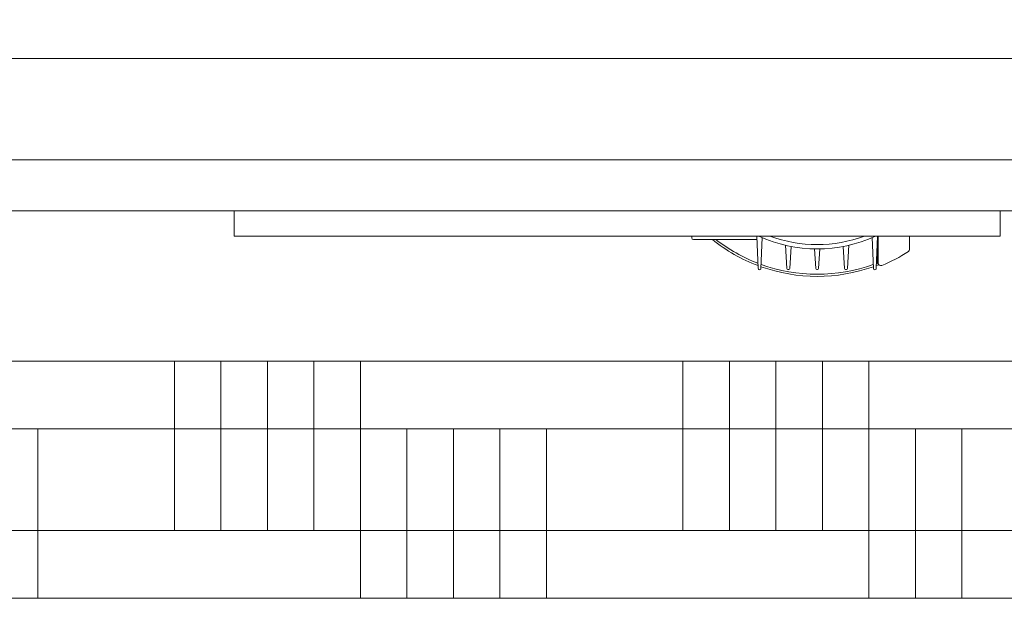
# Model space of a CAD drawing. Header units: millimetres. Extents: x -850 to 154668, y -24973 to 71030.
# Tile 42 of 212: x 41199 to 41780, y 22315 to 22657. Entities that reach past the tile are written whole.
import ezdxf

# ---------------------------------------------------------------- set-up
doc = ezdxf.new("R2010")
doc.units = ezdxf.units.MM
doc.header["$MEASUREMENT"] = 0
doc.linetypes.add('HIDDEN', pattern=[381, 254, -127])
for name, color, linetype in [('New_22 NC Binnenwanden', 7, 'Continuous'), ('New_22 NC Binnenwanden Doorsnede-arcering', 7, 'Continuous'), ('New_22 NC Binnenwanden Laagscheidingslijnen', 7, 'Continuous'), ('New_66 Transportvoorzieningen', 7, 'Continuous'), ('New_Z Ruimtefuncties Zone omranding', 7, 'Continuous')]:
    doc.layers.add(name, color=color, linetype=linetype)

# ---------------------------------------------------------------- blocks, each defined once
blk = doc.blocks.new('*X1360')
at = {"layer": 'New_22 NC Binnenwanden Doorsnede-arcering', "color": 254, "linetype": 'Continuous', "lineweight": 0, "true_color": 0xe9ebeb}
for p, q in [((41290.27, 22355), (41290.27, 22455)), ((41317.71, 22355), (41317.71, 22455)), ((41345.14, 22355), (41345.14, 22455)), ((41372.57, 22355), (41372.57, 22455)), ((41400.01, 22355), (41400.01, 22455)), ((41590.27, 22355), (41590.27, 22455)), ((41617.71, 22355), (41617.71, 22455)), ((41645.14, 22355), (41645.14, 22455)), ((41672.57, 22355), (41672.57, 22455)), ((41700.01, 22355), (41700.01, 22455))]:
    blk.add_line(p, q, dxfattribs=at)
blk = doc.blocks.new('Wall_203_2', base_point=(40690, 22455))
at = {"layer": 'New_22 NC Binnenwanden', "color": 8, "linetype": 'Continuous', "lineweight": 0, "true_color": 0x778488, "flags": 128}
for points in [[(42140, 22455), (40690, 22455)], [(40690, 22355), (42140, 22355)]]:
    blk.add_lwpolyline(points, dxfattribs=at)
at = {"layer": 'New_22 NC Binnenwanden', "color": 8, "lineweight": 0, "true_color": 0x778488}
blk.add_blockref('*X1360', (0, 0), dxfattribs=at)
blk = doc.blocks.new('#2D lift easy 1462x1520')
at = {"layer": 'New_66 Transportvoorzieningen', "color": 253, "linetype": 'HIDDEN', "lineweight": 0, "true_color": 0x99a3a6}
blk.add_line((0, 14399.85), (0, 12849.85), dxfattribs=at)
at = {"layer": 'New_66 Transportvoorzieningen', "color": 7, "linetype": 'Continuous', "lineweight": 0}
for p, q in [((88.85, 14298.85), (88.85, 12941.85)), ((118.85, 12941.85), (118.85, 14262.85)), ((178.85, 14262.85), (178.85, 12941.85)), ((73.85, 13764.35), (73.85, 13312.35)), ((88.85, 13764.35), (73.85, 13764.35)), ((73.81, 13494.4), (72.85, 13494.4)), ((71.85, 13471.41), (71.85, 13493.4)), ((71.85, 13471.05), (71.85, 13471.41)), ((71.85, 13455.85), (71.85, 13471.05)), ((73.85, 13455.93), (54.84, 13455.15)), ((54.82, 13453.55), (72.98, 13452.75)), ((54.21, 13437.6), (54.21, 13437.1)), ((68.47, 13438.95), (54.77, 13438.2)), ((54.77, 13436.5), (67.8, 13435.75)), ((54.21, 13420.6), (54.21, 13420.1)), ((66.37, 13421.95), (54.77, 13421.2)), ((54.77, 13419.5), (66.37, 13418.75)), ((54.21, 13403.6), (54.21, 13403.1)), ((67.8, 13404.95), (54.77, 13404.2)), ((54.77, 13402.5), (68.47, 13401.75)), ((72.98, 13387.95), (54.82, 13387.15)), ((54.84, 13385.55), (73.85, 13384.78)), ((57.78, 13384.51), (57.58, 13384.33)), ((58.22, 13384.73), (57.78, 13384.51)), ((73.85, 13384.37), (57.93, 13384.37)), ((58.67, 13384.8), (58.22, 13384.73)), ((58.67, 13384.8), (73.36, 13384.8)), ((71.85, 13384.8), (71.85, 13384.86)), ((66.02, 13365.84), (73.85, 13365.84)), ((73.85, 13312.35), (88.85, 13312.35))]:
    blk.add_line(p, q, dxfattribs=at)
for centre, radius, start, end in [((72.85, 13493.4), 1, 90, 180), ((73.81, 13495.4), 1, 270, 272.02502), ((148.85, 13420.35), 98.75, 141.2374, 159.32482), ((148.85, 13420.35), 97.5, 142.16156, 159.01242), ((54.81, 13454.35), 0.8, 87.72945, 270.85342), ((148.85, 13420.35), 82.5, 155.38002, 204.61998), ((148.85, 13420.35), 98.75, 160.38176, 199.61823), ((148.85, 13420.35), 97.5, 160.15571, 199.84428), ((148.85, 13420.35), 80, 159.63586, 200.36414), ((54.81, 13437.6), 0.6, 93.13738, 180), ((54.81, 13437.1), 0.6, 180, 266.70064), ((54.81, 13420.6), 0.6, 93.7065, 180), ((54.81, 13420.1), 0.6, 180, 266.2935), ((54.81, 13403.6), 0.6, 93.29936, 180), ((54.81, 13403.1), 0.6, 180, 266.86262), ((54.81, 13386.35), 0.8, 89.16799, 272.33049), ((57.93, 13382.87), 1.5, 90, 202.40364), ((148.85, 13420.35), 98.75, 200.67514, 201.5646), ((148.85, 13420.35), 97.5, 200.98755, 201.45748), ((148.85, 13420.35), 99.84, 202.40364, 212.62273), ((66.02, 13367.34), 1.5, 212.62273, 270)]:
    blk.add_arc(centre, radius, start, end, dxfattribs=at)
blk = doc.blocks.new('*X2701')
at = {"layer": 'New_22 NC Binnenwanden Doorsnede-arcering', "color": 254, "linetype": 'Continuous', "lineweight": 0, "true_color": 0xe9ebeb}
for p, q in [((41209.73, 22415), (41209.73, 22315)), ((41400, 22415), (41400, 22315)), ((41427.43, 22415), (41427.43, 22315)), ((41454.87, 22415), (41454.87, 22315)), ((41482.3, 22415), (41482.3, 22315)), ((41509.73, 22415), (41509.73, 22315)), ((41700, 22415), (41700, 22315)), ((41727.43, 22415), (41727.43, 22315)), ((41754.87, 22415), (41754.87, 22315))]:
    blk.add_line(p, q, dxfattribs=at)
blk = doc.blocks.new('Wall_537_2', base_point=(30335, 22065))
at = {"layer": 'New_22 NC Binnenwanden', "color": 8, "linetype": 'Continuous', "lineweight": 0, "true_color": 0x778488, "flags": 128}
blk.add_lwpolyline([(44275, 22415), (29850, 22415)], dxfattribs=at)
at = {"layer": 'New_22 NC Binnenwanden Laagscheidingslijnen', "color": 8, "linetype": 'Continuous', "lineweight": 0, "true_color": 0x778488}
blk.add_line((42290.38, 22315), (39720.65, 22315), dxfattribs=at)
at = {"layer": 'New_22 NC Binnenwanden', "color": 8, "lineweight": 0, "true_color": 0x778488}
blk.add_blockref('*X2701', (0, 0), dxfattribs=at)

msp = doc.modelspace()

# ---------------------------------------------------------------- linework, layer by layer
at = {"layer": 'New_Z Ruimtefuncties Zone omranding', "color": 32, "linetype": 'Continuous', "lineweight": 0, "true_color": 0xba661c, "flags": 128}
msp.add_lwpolyline([(40690, 22455), (42140, 22455), (42140, 23935), (40690, 23935)], close=True, dxfattribs=at)

# ---------------------------------------------------------------- block references
at = {"layer": 'New_22 NC Binnenwanden', "color": 8, "lineweight": 0, "true_color": 0x778488}
for name, p in [('Wall_203_2', (40690, 22455)), ('Wall_537_2', (30335, 22065))]:
    msp.add_blockref(name, p, dxfattribs=at)
at = {"layer": 'New_66 Transportvoorzieningen', "color": 1, "linetype": 'Continuous', "lineweight": 0, "zscale": 1000, "rotation": 90}
msp.add_blockref('#2D lift easy 1462x1520', (55089.85, 22455), dxfattribs=at)

doc.saveas('drawing.dxf')
